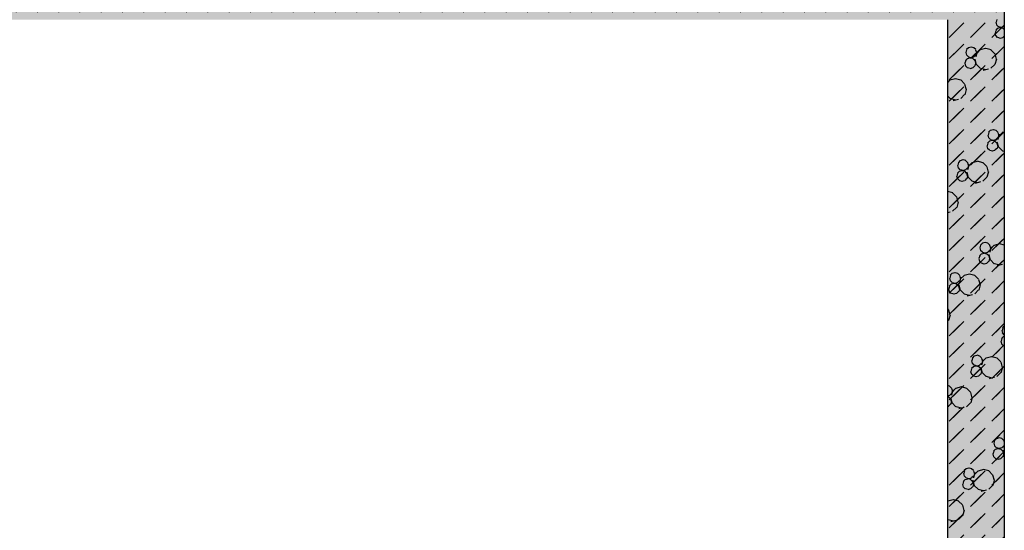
# Model space of a CAD drawing. Header units: millimetres. Extents: x 226749 to 325316, y -44191 to 40236.
# Tile 35 of 164: x 278978 to 283128, y -36980 to -34830. Entities that reach past the tile are written whole.
import ezdxf

# ---------------------------------------------------------------- set-up
doc = ezdxf.new("R2010")
doc.units = ezdxf.units.MM
doc.header["$LTSCALE"] = 100

msp = doc.modelspace()

# ---------------------------------------------------------------- hatches: boundary and pattern name
h = msp.add_hatch()
h.set_pattern_fill('DASH', color=256, scale=20, angle=45)
h.set_pattern_definition([(45, (312278.43, 34080), (0, 89.80256), [63.5, -63.5])])
edge = h.paths.add_edge_path()
edge.add_line((283128.43, -38820), (283128.43, -38220))
edge.add_line((283128.43, -38220), (282888.43, -38220))
edge.add_line((282888.43, -38220), (282888.43, -38580))
edge.add_line((282888.43, -38580), (282281.38, -38580))
edge.add_line((282281.38, -38580), (282281.38, -38668.8))
edge.add_arc((282293.38, -38668.8), 12, 180, 270)
edge.add_line((282293.38, -38680.8), (282333.43, -38680.8))
edge.add_line((282333.43, -38680.8), (282333.43, -38690))
edge.add_line((282333.43, -38690), (282278.43, -38690))
edge.add_line((282278.43, -38690), (282278.43, -38820))
edge.add_line((282278.43, -38820), (283128.43, -38820))
h.paths.add_polyline_path([(282888.43, -38220), (283128.43, -38220), (283128.43, -34590), (282134.62, -34590), (282134.62, -34830), (282888.43, -34830)])
h.paths.add_polyline_path([(282134.62, -34830), (282134.62, -34590), (281134.62, -34590), (281134.62, -34830)])
h.paths.add_polyline_path([(281134.62, -34830), (281134.62, -34590), (280134.62, -34590), (280134.62, -34830)])
h.paths.add_polyline_path([(280134.62, -34830), (280134.62, -34590), (279134.62, -34590), (279134.62, -34830)])
h.paths.add_polyline_path([(279134.62, -34830), (279134.62, -34590), (278638.43, -34590), (278638.43, -34830)])
h.paths.add_polyline_path([(280641.91, -33180.71), (280641.91, -32669.29), (280341.91, -32669.29), (280341.91, -33180.71)])
h.paths.add_polyline_path([(278978.43, -38820), (278978.43, -38580), (278638.43, -38580), (278638.43, -38820)])
h.paths.add_polyline_path([(280878.43, -38820), (280878.43, -38580), (280278.43, -38580), (280278.43, -38820)])
edge = h.paths.add_edge_path()
edge.add_line((282078.43, -38580), (282078.43, -38820))
edge.add_line((282078.43, -38820), (282278.43, -38820))
edge.add_line((282278.43, -38820), (282278.43, -38690))
edge.add_line((282278.43, -38690), (282223.43, -38690))
edge.add_line((282223.43, -38690), (282223.43, -38680.8))
edge.add_line((282223.43, -38680.8), (282263.48, -38680.8))
edge.add_arc((282263.48, -38668.8), 12, 270, 360)
edge.add_line((282275.48, -38668.8), (282275.48, -38580))
edge.add_line((282275.48, -38580), (282078.43, -38580))
h = msp.add_hatch()
h.set_pattern_fill('BET_KOM', color=256, scale=15, angle=135, pattern_type=2)
h.set_pattern_definition([(135, (-1982200.04, 658671.7), (-127.27922, -127.27922), [23.2935, -288.4755]), (165, (-1982216.51, 658688.18), (-127.279202, -127.27915), [23.2935, -336.7065]), (195, (-1982239.01, 658694.205), (-127.2791504, -127.2792018), [23.2935, -600.2445]), (225, (-1982261.5, 658688.18), (220.453974, -220.453974), [23.2935, -156.7065]), (285, (-1982200.04, 658671.7), (127.27915, 127.279202), [23.2935, -336.7065]), (255, (-1982194.01, 658649.2), (127.2792018, 127.2791504), [23.2935, -600.2445]), (225, (-1982200.04, 658626.7), (220.453974, -220.453974), [23.2935, -156.7065]), (195, (-1982216.51, 658610.235), (127.2791504, 127.2792018), [23.2935, -600.243]), (255, (-1982277.98, 658671.7), (127.2792018, 127.2791504), [23.2935, -600.243]), (165, (-1982239.01, 658604.2), (127.279202, 127.27915), [23.2935, -336.7065]), (285, (-1982284.01, 658649.2), (-127.27915, -127.279202), [23.2935, -336.7065]), (135, (-1982261.51, 658610.23), (-127.27922, -127.27922), [23.2935, -288.4755]), (135, (-1982280.7, 658688.74), (-127.27922, -127.27922), [11.6475, -300.1215]), (165, (-1982288.94, 658696.97), (-127.279202, -127.27915), [11.6475, -348.3525]), (285, (-1982280.7, 658688.74), (127.27915, 127.279202), [11.6475, -348.3525]), (195, (-1982300.19, 658699.99), (-127.2791504, -127.2792018), [11.6475, -611.8905]), (255, (-1982277.69, 658677.49), (127.2792018, 127.2791504), [11.6475, -611.8905]), (225, (-1982311.44, 658696.97), (220.453974, -220.453974), [11.6475, -168.3525]), (225, (-1982280.7, 658666.24), (220.453974, -220.453974), [11.6475, -168.3525]), (255, (-1982319.675, 658688.74), (127.2792018, 127.2791504), [11.6475, -611.8905]), (195, (-1982288.94, 658658), (127.2791504, 127.2792018), [11.6475, -611.8905]), (285, (-1982322.69, 658677.49), (-127.27915, -127.279202), [11.6475, -348.3525]), (165, (-1982300.19, 658654.99), (127.279202, 127.27915), [11.6475, -348.3525]), (135, (-1982311.44, 658658), (-127.27922, -127.27922), [11.6475, -300.1215]), (135, (-1982284.69, 658643.23), (-127.27922, -127.27922), [11.6475, -300.1215]), (135, (-1982315.42, 658612.5), (-127.27922, -127.27922), [11.6475, -300.1215]), (165, (-1982292.92, 658651.47), (-127.279202, -127.27915), [11.6475, -348.3525]), (195, (-1982304.17, 658654.48), (-127.2791504, -127.2792018), [11.6475, -611.8905]), (225, (-1982315.42, 658651.47), (220.453974, -220.453974), [11.6475, -168.3525]), (225, (-1982284.7, 658620.73), (220.453974, -220.453974), [11.6475, -168.3525]), (255, (-1982323.66, 658643.23), (127.2792018, 127.2791504), [11.6475, -611.8905]), (285, (-1982326.67, 658631.98), (-127.27915, -127.279202), [11.6475, -348.3525]), (285, (-1982284.69, 658643.23), (127.27915, 127.279202), [11.6475, -348.3525]), (255, (-1982281.67, 658631.98), (127.2792018, 127.2791504), [11.6475, -611.8905]), (195, (-1982292.92, 658612.495), (127.2791504, 127.2792018), [11.6475, -611.8905]), (165, (-1982304.17, 658609.48), (127.279202, 127.27915), [11.6475, -348.3525])])
h.paths.add_polyline_path([(280878.43, -38580), (280278.43, -38580), (280278.43, -38820), (280878.43, -38820), (280878.43, -38745)])
h.paths.add_polyline_path([(282278.43, -38690), (282223.43, -38690), (282223.43, -38680.8), (282263.48, -38680.8, 0.4142136), (282275.48, -38668.8), (282275.48, -38580), (282078.43, -38580), (282078.43, -38820), (282278.43, -38820)])
h.paths.add_polyline_path([(283128.43, -38220), (282888.43, -38220), (282888.43, -38580), (282281.38, -38580), (282281.38, -38668.8, 0.4142136), (282293.38, -38680.8), (282333.43, -38680.8), (282333.43, -38690), (282278.43, -38690), (282278.43, -38820), (283128.43, -38820)])
h.paths.add_polyline_path([(283128.43, -34590), (282134.62, -34590), (282134.62, -34830), (282888.43, -34830), (282888.43, -38220), (283128.43, -38220)])
h.paths.add_polyline_path([(282134.62, -34590), (281134.62, -34590), (281134.62, -34830), (282134.62, -34830)])
h.paths.add_polyline_path([(281134.62, -34590), (280134.62, -34590), (280134.62, -34830), (281134.62, -34830)])
h.paths.add_polyline_path([(280134.62, -34590), (279134.62, -34590), (279134.62, -34830), (280134.62, -34830)])
h.paths.add_polyline_path([(279134.62, -34590), (278638.43, -34590), (278638.43, -34830), (279134.62, -34830)])

# ---------------------------------------------------------------- linework, layer by layer
for p, q in [((283128.43, -34590), (283128.43, -38820)), ((283128.43, -34590), (283128.43, -38820)), ((282888.43, -34830), (282888.43, -38580)), ((282888.43, -34830), (282888.43, -38580)), ((282896.7, -34904.21), (282941.6, -34859.31)), ((282986.5, -34904.21), (283031.4, -34859.31)), ((283076.31, -34904.21), (283121.21, -34859.31)), ((283092.9, -34840.88), (283095.92, -34852.13)), ((283096.83, -34829.35), (283093.82, -34840.6)), ((283104.37, -34859.43), (283096.13, -34851.2)), ((283128.43, -34857.87), (283126.87, -34859.43)), ((283088.92, -34886.38), (283091.94, -34897.64)), ((283092.85, -34874.85), (283089.84, -34886.1)), ((283100.39, -34865.97), (283092.15, -34874.2)), ((283100.39, -34904.94), (283092.15, -34896.7)), ((283111.42, -34863.88), (283100.17, -34866.9)), ((283116.32, -34863.1), (283105.07, -34860.08)), ((283123.59, -34866.62), (283112.34, -34863.6)), ((283126.65, -34860.36), (283115.4, -34863.38)), ((283128.43, -34899.39), (283122.88, -34904.94)), ((283128.43, -34871.51), (283122.89, -34865.97)), ((283112.34, -34908.6), (283101.09, -34905.59)), ((283122.67, -34905.87), (283111.42, -34908.88)), ((282896.7, -34994.01), (282941.6, -34949.11)), ((282965.62, -34968.16), (282968.64, -34979.41)), ((282969.55, -34956.63), (282966.54, -34967.88)), ((282977.09, -34947.74), (282968.85, -34955.98)), ((282977.09, -34986.71), (282968.85, -34978.47)), ((282988.12, -34945.66), (282976.87, -34948.67)), ((282986.5, -34994.01), (283031.4, -34949.11)), ((283000.29, -34948.39), (282989.04, -34945.38)), ((283007.82, -34955.97), (282999.59, -34947.74)), ((283007.82, -34978.48), (282999.59, -34986.71)), ((283007.61, -34956.91), (283010.62, -34968.16)), ((283013.85, -34963.94), (283007.82, -34986.44)), ((283011.54, -34967.88), (283008.52, -34979.13)), ((283027.02, -34956.54), (283010.55, -34973.01)), ((283049.3, -34951.44), (283026.8, -34957.47)), ((283072.72, -34957.19), (283050.22, -34951.16)), ((283088.49, -34973.01), (283072.02, -34956.54)), ((283076.31, -34994.01), (283121.21, -34949.11)), ((283088.27, -34973.94), (283094.3, -34996.44)), ((282961.64, -35013.66), (282964.66, -35024.91)), ((282965.57, -35002.13), (282962.56, -35013.38)), ((282973.11, -34993.25), (282964.87, -35001.48)), ((282973.11, -35032.22), (282964.87, -35023.98)), ((282984.14, -34991.16), (282972.89, -34994.18)), ((282989.04, -34990.38), (282977.79, -34987.36)), ((282996.31, -34993.9), (282985.06, -34990.88)), ((282999.37, -34987.64), (282988.12, -34990.66)), ((283003.84, -35001.48), (282995.61, -34993.25)), ((283003.84, -35023.98), (282995.61, -35032.22)), ((283003.63, -35002.41), (283006.64, -35013.67)), ((283004.3, -34996.44), (283010.33, -35018.94)), ((283007.56, -35013.38), (283004.54, -35024.63)), ((283027.02, -35034.48), (283010.55, -35018.01)), ((283088.49, -35018.01), (283072.02, -35034.48)), ((283095.22, -34996.16), (283089.19, -35018.66)), ((282896.7, -35083.82), (282941.6, -35038.91)), ((282985.06, -35035.88), (282973.81, -35032.87)), ((282995.39, -35033.15), (282984.14, -35036.16)), ((282986.5, -35083.82), (283031.4, -35038.91)), ((283050.22, -35041.16), (283027.72, -35035.13)), ((283062.08, -35038.01), (283039.58, -35044.04)), ((283076.31, -35083.82), (283121.21, -35038.91)), ((282899.74, -35083.81), (282888.43, -35095.12)), ((282922.02, -35078.72), (282899.52, -35084.75)), ((282945.44, -35084.47), (282922.94, -35078.44)), ((282961.21, -35100.29), (282944.74, -35083.81)), ((282960.99, -35101.22), (282967.02, -35123.72)), ((282899.74, -35161.76), (282888.43, -35150.45)), ((282896.7, -35173.62), (282941.6, -35128.72)), ((282961.21, -35145.29), (282944.74, -35161.76)), ((282967.94, -35123.44), (282961.91, -35145.94)), ((282986.5, -35173.62), (283031.4, -35128.72)), ((283076.31, -35173.62), (283121.21, -35128.72)), ((282922.94, -35168.44), (282900.44, -35162.41)), ((282934.8, -35165.29), (282912.3, -35171.32)), ((282896.7, -35263.42), (282941.6, -35218.52)), ((282986.5, -35263.42), (283031.4, -35218.52)), ((283076.31, -35263.42), (283121.21, -35218.52)), ((282896.7, -35353.22), (282941.6, -35308.32)), ((282986.5, -35353.22), (283031.4, -35308.32)), ((283058.8, -35315.89), (283061.81, -35327.14)), ((283062.73, -35304.36), (283059.71, -35315.61)), ((283070.26, -35295.47), (283062.03, -35303.71)), ((283081.3, -35293.39), (283070.05, -35296.41)), ((283076.31, -35353.22), (283121.21, -35308.32)), ((283093.46, -35296.12), (283082.21, -35293.11)), ((283101, -35303.71), (283092.76, -35295.47)), ((283100.78, -35304.64), (283103.8, -35315.89)), ((283107.02, -35311.67), (283101, -35334.17)), ((283104.71, -35315.61), (283101.7, -35326.86)), ((283120.19, -35304.27), (283103.72, -35320.74)), ((283128.43, -35302.94), (283119.98, -35305.2)), ((283058.75, -35349.87), (283055.73, -35361.12)), ((283066.28, -35340.98), (283058.04, -35349.22)), ((283070.26, -35334.44), (283062.03, -35326.21)), ((283077.32, -35338.9), (283066.07, -35341.91)), ((283082.21, -35338.11), (283070.96, -35335.1)), ((283089.48, -35341.63), (283078.23, -35338.62)), ((283092.55, -35335.38), (283081.3, -35338.39)), ((283097.02, -35349.22), (283088.78, -35340.98)), ((283101, -35326.21), (283092.76, -35334.44)), ((283096.8, -35350.15), (283099.82, -35361.4)), ((283097.48, -35344.17), (283103.51, -35366.67)), ((282896.7, -35443.03), (282941.6, -35398.12)), ((282986.5, -35443.03), (283031.4, -35398.12)), ((283054.82, -35361.4), (283057.83, -35372.65)), ((283066.28, -35379.95), (283058.05, -35371.72)), ((283078.23, -35383.62), (283066.98, -35380.6)), ((283076.31, -35443.03), (283121.21, -35398.12)), ((283088.57, -35380.88), (283077.32, -35383.9)), ((283097.02, -35371.72), (283088.78, -35379.95)), ((283100.73, -35361.12), (283097.72, -35372.37)), ((283120.19, -35382.21), (283103.72, -35365.74)), ((283128.43, -35384.88), (283120.89, -35382.86)), ((282935.45, -35431.64), (282932.43, -35442.89)), ((282942.98, -35422.75), (282934.75, -35430.99)), ((282954.02, -35420.67), (282942.77, -35423.68)), ((282966.18, -35423.4), (282954.93, -35420.39)), ((282973.72, -35430.99), (282965.48, -35422.75)), ((282973.5, -35431.92), (282976.52, -35443.17)), ((282979.75, -35438.95), (282973.72, -35461.45)), ((282992.91, -35431.55), (282976.44, -35448.02)), ((283015.2, -35426.45), (282992.7, -35432.48)), ((283038.61, -35432.2), (283016.11, -35426.17)), ((283054.38, -35448.02), (283037.91, -35431.55)), ((282931.47, -35477.15), (282928.45, -35488.4)), ((282939, -35468.26), (282930.77, -35476.49)), ((282931.52, -35443.17), (282934.53, -35454.42)), ((282942.98, -35461.72), (282934.75, -35453.49)), ((282950.04, -35466.18), (282938.79, -35469.19)), ((282954.93, -35465.39), (282943.68, -35462.38)), ((282962.2, -35468.91), (282950.95, -35465.9)), ((282965.27, -35462.66), (282954.02, -35465.67)), ((282969.74, -35476.49), (282961.5, -35468.26)), ((282973.72, -35453.49), (282965.48, -35461.72)), ((282969.52, -35477.43), (282972.54, -35488.68)), ((282970.2, -35471.45), (282976.23, -35493.95)), ((282977.43, -35442.89), (282974.42, -35454.14)), ((283054.17, -35448.95), (283060.2, -35471.45)), ((283061.11, -35471.17), (283055.08, -35493.67)), ((282896.7, -35532.83), (282941.6, -35487.93)), ((282927.54, -35488.68), (282930.55, -35499.93)), ((282939, -35507.23), (282930.77, -35498.99)), ((282950.95, -35510.9), (282939.7, -35507.88)), ((282961.29, -35508.16), (282950.04, -35511.18)), ((282969.74, -35498.99), (282961.5, -35507.23)), ((282973.45, -35488.4), (282970.44, -35499.65)), ((282992.91, -35509.49), (282976.44, -35493.02)), ((282986.5, -35532.83), (283031.4, -35487.93)), ((283016.11, -35516.17), (282993.61, -35510.14)), ((283027.97, -35513.03), (283005.47, -35519.06)), ((283054.38, -35493.02), (283037.91, -35509.49)), ((283076.31, -35532.83), (283121.21, -35487.93)), ((282911.33, -35559.48), (282888.83, -35553.45)), ((282927.1, -35575.3), (282910.63, -35558.83)), ((282896.7, -35622.63), (282941.6, -35577.73)), ((282926.89, -35576.23), (282932.92, -35598.73)), ((282933.83, -35598.45), (282927.8, -35620.95)), ((282986.5, -35622.63), (283031.4, -35577.73)), ((283076.31, -35622.63), (283121.21, -35577.73)), ((282900.69, -35640.31), (282888.43, -35643.59)), ((282888.83, -35643.45), (282888.43, -35643.34)), ((282927.1, -35620.3), (282910.63, -35636.77)), ((282896.7, -35712.43), (282941.6, -35667.53)), ((282986.5, -35712.43), (283031.4, -35667.53)), ((283076.31, -35712.43), (283121.21, -35667.53)), ((282896.7, -35802.24), (282941.6, -35757.34)), ((282986.5, -35802.24), (283031.4, -35757.34)), ((283036.16, -35770.49), (283027.92, -35778.72)), ((283047.19, -35768.4), (283035.94, -35771.42)), ((283059.36, -35771.14), (283048.11, -35768.12)), ((283066.89, -35778.72), (283058.66, -35770.48)), ((283076.31, -35802.24), (283121.21, -35757.34)), ((283024.69, -35790.9), (283027.71, -35802.15)), ((283028.62, -35779.37), (283025.61, -35790.62)), ((283036.16, -35809.46), (283027.92, -35801.22)), ((283043.21, -35813.91), (283031.96, -35816.92)), ((283048.11, -35813.12), (283036.86, -35810.11)), ((283055.38, -35816.64), (283044.13, -35813.63)), ((283058.44, -35810.39), (283047.19, -35813.4)), ((283066.89, -35801.22), (283058.66, -35809.46)), ((283066.68, -35779.65), (283069.69, -35790.9)), ((283072.92, -35786.68), (283066.89, -35809.18)), ((283070.61, -35790.62), (283067.59, -35801.87)), ((283086.09, -35779.28), (283069.62, -35795.75)), ((283108.37, -35774.18), (283085.87, -35780.21)), ((283128.43, -35779.03), (283109.29, -35773.9)), ((282896.7, -35892.04), (282941.6, -35847.14)), ((282986.5, -35892.04), (283031.4, -35847.14)), ((283020.71, -35836.41), (283023.73, -35847.66)), ((283024.64, -35824.88), (283021.63, -35836.13)), ((283032.18, -35815.99), (283023.94, -35824.23)), ((283032.18, -35854.96), (283023.94, -35846.73)), ((283044.13, -35858.63), (283032.88, -35855.61)), ((283054.46, -35855.89), (283043.21, -35858.91)), ((283062.91, -35824.23), (283054.68, -35815.99)), ((283062.91, -35846.73), (283054.68, -35854.96)), ((283062.7, -35825.16), (283065.71, -35836.41)), ((283063.37, -35819.18), (283069.4, -35841.68)), ((283066.63, -35836.13), (283063.61, -35847.38)), ((283086.09, -35857.22), (283069.62, -35840.75)), ((283076.31, -35892.04), (283121.21, -35847.14)), ((282919.92, -35895.68), (282908.67, -35898.7)), ((282932.08, -35898.42), (282920.83, -35895.4)), ((283109.29, -35863.9), (283086.79, -35857.87)), ((283121.15, -35860.76), (283098.65, -35866.79)), ((282896.7, -35981.84), (282941.6, -35936.94)), ((282897.41, -35918.18), (282900.43, -35929.43)), ((282901.34, -35906.65), (282898.33, -35917.9)), ((282908.88, -35897.76), (282900.64, -35906)), ((282908.88, -35936.74), (282900.64, -35928.5)), ((282920.83, -35940.4), (282909.58, -35937.39)), ((282931.17, -35937.67), (282919.91, -35940.68)), ((282939.61, -35906), (282931.38, -35897.76)), ((282939.61, -35928.5), (282931.38, -35936.74)), ((282939.4, -35906.93), (282942.41, -35918.18)), ((282945.64, -35913.96), (282939.61, -35936.46)), ((282943.33, -35917.9), (282940.32, -35929.15)), ((282958.81, -35906.56), (282942.34, -35923.03)), ((282981.09, -35901.46), (282958.59, -35907.49)), ((283004.51, -35907.21), (282982.01, -35901.18)), ((282986.5, -35981.84), (283031.4, -35936.94)), ((283020.28, -35923.03), (283003.81, -35906.56)), ((283020.06, -35923.96), (283026.09, -35946.46)), ((283076.31, -35981.84), (283121.21, -35936.94)), ((282893.43, -35963.69), (282896.45, -35974.94)), ((282897.36, -35952.16), (282894.35, -35963.41)), ((282904.9, -35943.27), (282896.66, -35951.51)), ((282904.9, -35982.24), (282896.66, -35974.01)), ((282915.93, -35941.19), (282904.68, -35944.2)), ((282928.1, -35943.92), (282916.85, -35940.91)), ((282935.63, -35951.51), (282927.4, -35943.27)), ((282935.63, -35974.01), (282927.4, -35982.24)), ((282935.42, -35952.44), (282938.43, -35963.69)), ((282936.09, -35946.46), (282942.12, -35968.96)), ((282939.35, -35963.41), (282936.33, -35974.66)), ((282958.81, -35984.5), (282942.34, -35968.03)), ((283020.28, -35968.03), (283003.81, -35984.5)), ((283027.01, -35946.18), (283020.98, -35968.68)), ((282916.85, -35985.91), (282905.6, -35982.89)), ((282927.18, -35983.17), (282915.93, -35986.19)), ((282982.01, -35991.18), (282959.51, -35985.15)), ((282993.87, -35988.04), (282971.37, -35994.07)), ((282893, -36050.31), (282888.43, -36045.74)), ((282892.78, -36051.24), (282898.81, -36073.74)), ((282896.7, -36071.64), (282941.6, -36026.74)), ((282986.5, -36071.64), (283031.4, -36026.74)), ((283076.31, -36071.64), (283121.21, -36026.74)), ((282893, -36095.31), (282888.43, -36099.88)), ((282899.73, -36073.46), (282893.7, -36095.96)), ((282896.7, -36161.45), (282941.6, -36116.55)), ((282986.5, -36161.45), (283031.4, -36116.55)), ((283076.31, -36161.45), (283121.21, -36116.55)), ((283117.87, -36138.64), (283120.88, -36149.89)), ((283121.8, -36127.11), (283118.78, -36138.36)), ((283128.43, -36119.12), (283121.1, -36126.45)), ((283113.89, -36184.14), (283116.9, -36195.39)), ((283117.82, -36172.61), (283114.8, -36183.86)), ((283125.35, -36163.72), (283117.11, -36171.96)), ((283128.43, -36156.29), (283121.1, -36148.95)), ((283128.43, -36163.77), (283125.14, -36164.66)), ((282896.7, -36251.25), (282941.6, -36206.35)), ((282986.5, -36251.25), (283031.4, -36206.35)), ((283076.31, -36251.25), (283121.21, -36206.35)), ((283125.35, -36202.7), (283117.12, -36194.46)), ((283128.43, -36203.99), (283126.05, -36203.35)), ((282990.59, -36265.92), (282993.6, -36277.17)), ((282994.52, -36254.38), (282991.5, -36265.64)), ((283002.05, -36245.5), (282993.82, -36253.73)), ((283013.09, -36243.42), (283001.84, -36246.43)), ((283025.25, -36246.15), (283014, -36243.13)), ((283032.79, -36253.73), (283024.55, -36245.5)), ((283032.57, -36254.67), (283035.59, -36265.92)), ((283038.82, -36261.69), (283032.79, -36284.19)), ((283036.51, -36265.63), (283033.49, -36276.89)), ((283051.98, -36254.29), (283035.51, -36270.76)), ((283074.27, -36249.2), (283051.77, -36255.23)), ((283097.68, -36254.95), (283075.18, -36248.92)), ((283113.45, -36270.76), (283096.98, -36254.29)), ((282896.7, -36341.05), (282941.6, -36296.15)), ((282986.5, -36341.05), (283031.4, -36296.15)), ((282986.61, -36311.42), (282989.62, -36322.67)), ((282990.54, -36299.89), (282987.52, -36311.14)), ((282998.07, -36291), (282989.84, -36299.24)), ((283002.05, -36284.47), (282993.82, -36276.23)), ((283009.11, -36288.92), (282997.86, -36291.94)), ((283014, -36288.14), (283002.75, -36285.12)), ((283021.27, -36291.66), (283010.02, -36288.64)), ((283024.34, -36285.4), (283013.09, -36288.42)), ((283028.81, -36299.24), (283020.57, -36291)), ((283032.79, -36276.23), (283024.55, -36284.47)), ((283028.59, -36300.17), (283031.61, -36311.42)), ((283029.27, -36294.2), (283035.3, -36316.7)), ((283032.52, -36311.14), (283029.51, -36322.39)), ((283076.31, -36341.05), (283121.21, -36296.15)), ((283113.24, -36271.7), (283119.27, -36294.2)), ((283120.18, -36293.92), (283114.15, -36316.42)), ((282998.07, -36329.98), (282989.84, -36321.74)), ((283010.02, -36333.64), (282998.77, -36330.63)), ((283020.36, -36330.91), (283009.11, -36333.92)), ((283028.81, -36321.74), (283020.57, -36329.98)), ((283051.98, -36332.24), (283035.51, -36315.76)), ((283075.18, -36338.92), (283052.68, -36332.89)), ((283087.04, -36335.77), (283064.54, -36341.8)), ((283113.45, -36315.76), (283096.98, -36332.24)), ((282897.98, -36373.43), (282888.43, -36370.87)), ((282896.7, -36430.85), (282941.6, -36385.95)), ((282905.51, -36381.01), (282897.27, -36372.78)), ((282905.3, -36381.94), (282908.31, -36393.19)), ((282911.54, -36388.97), (282905.51, -36411.47)), ((282909.23, -36392.91), (282906.21, -36404.16)), ((282924.7, -36381.57), (282908.23, -36398.04)), ((282946.99, -36376.48), (282924.49, -36382.51)), ((282970.4, -36382.22), (282947.9, -36376.2)), ((282986.17, -36398.04), (282969.7, -36381.57)), ((282986.5, -36430.85), (283031.4, -36385.95)), ((283076.31, -36430.85), (283121.21, -36385.95)), ((282897.06, -36412.68), (282888.43, -36414.99)), ((282893.99, -36418.94), (282888.43, -36417.44)), ((282901.53, -36426.52), (282893.29, -36418.28)), ((282905.51, -36403.51), (282897.27, -36411.75)), ((282901.32, -36427.45), (282904.33, -36438.7)), ((282901.99, -36421.48), (282908.02, -36443.97)), ((282985.96, -36398.98), (282991.99, -36421.48)), ((282992.9, -36421.2), (282986.87, -36443.7)), ((282893.08, -36458.19), (282888.43, -36459.43)), ((282901.53, -36449.02), (282893.29, -36457.26)), ((282896.7, -36520.66), (282941.6, -36475.76)), ((282905.24, -36438.42), (282902.23, -36449.67)), ((282924.7, -36459.51), (282908.23, -36443.04)), ((282947.9, -36466.2), (282925.4, -36460.17)), ((282959.76, -36463.05), (282937.26, -36469.08)), ((282986.17, -36443.04), (282969.7, -36459.51)), ((282986.5, -36520.66), (283031.4, -36475.76)), ((283076.31, -36520.66), (283121.21, -36475.76)), ((282896.7, -36610.46), (282941.6, -36565.56)), ((282986.5, -36610.46), (283031.4, -36565.56)), ((283076.31, -36610.46), (283121.21, -36565.56)), ((283087.69, -36602.12), (283084.68, -36613.37)), ((283095.23, -36593.23), (283086.99, -36601.47)), ((283106.27, -36591.15), (283095.01, -36594.16)), ((283118.43, -36593.88), (283107.18, -36590.87)), ((283125.96, -36601.47), (283117.73, -36593.23)), ((283125.75, -36602.4), (283128.43, -36612.41)), ((283091.25, -36638.74), (283083.01, -36646.97)), ((283083.76, -36613.65), (283086.78, -36624.9)), ((283095.23, -36632.2), (283086.99, -36623.97)), ((283102.28, -36636.66), (283091.03, -36639.67)), ((283107.18, -36635.87), (283095.93, -36632.85)), ((283114.45, -36639.39), (283103.2, -36636.37)), ((283117.51, -36633.13), (283106.26, -36636.15)), ((283121.98, -36646.97), (283113.75, -36638.74)), ((283125.96, -36623.97), (283117.73, -36632.2)), ((283122.44, -36641.93), (283128.43, -36664.28)), ((283128.43, -36622.71), (283125.96, -36631.92)), ((283128.43, -36618.03), (283126.67, -36624.62)), ((282896.7, -36700.26), (282941.6, -36655.36)), ((282986.5, -36700.26), (283031.4, -36655.36)), ((283076.31, -36700.26), (283121.21, -36655.36)), ((283079.78, -36659.16), (283082.8, -36670.41)), ((283083.71, -36647.62), (283080.7, -36658.87)), ((283091.25, -36677.71), (283083.01, -36669.47)), ((283103.2, -36681.37), (283091.95, -36678.36)), ((283113.53, -36678.64), (283102.28, -36681.66)), ((283121.98, -36669.47), (283113.75, -36677.71)), ((283121.77, -36647.91), (283124.78, -36659.16)), ((283125.7, -36658.87), (283122.68, -36670.13)), ((282967.95, -36720.51), (282959.71, -36728.75)), ((282978.99, -36718.43), (282967.74, -36721.44)), ((282991.15, -36721.16), (282979.9, -36718.15)), ((282998.68, -36728.75), (282990.45, -36720.51)), ((283040.16, -36724.21), (283017.66, -36730.24)), ((283063.58, -36729.96), (283041.08, -36723.93)), ((282896.7, -36790.06), (282941.6, -36745.16)), ((282963.97, -36766.02), (282955.73, -36774.25)), ((282956.49, -36740.93), (282959.5, -36752.18)), ((282960.41, -36729.4), (282957.4, -36740.65)), ((282967.95, -36759.48), (282959.71, -36751.24)), ((282975, -36763.93), (282963.75, -36766.95)), ((282979.9, -36763.15), (282968.65, -36760.13)), ((282987.17, -36766.67), (282975.92, -36763.65)), ((282990.24, -36760.41), (282978.99, -36763.43)), ((282994.7, -36774.25), (282986.47, -36766.02)), ((282986.5, -36790.06), (283031.4, -36745.16)), ((282998.68, -36751.25), (282990.45, -36759.48)), ((282998.47, -36729.68), (283001.49, -36740.93)), ((283004.71, -36736.7), (282998.68, -36759.2)), ((283002.4, -36740.65), (282999.39, -36751.9)), ((283017.88, -36729.31), (283001.41, -36745.78)), ((283079.35, -36745.78), (283062.88, -36729.31)), ((283076.31, -36790.06), (283121.21, -36745.16)), ((283079.13, -36746.71), (283085.16, -36769.21)), ((283086.08, -36768.93), (283080.05, -36791.43)), ((282952.5, -36786.43), (282955.52, -36797.69)), ((282956.43, -36774.9), (282953.42, -36786.15)), ((282963.97, -36804.99), (282955.73, -36796.75)), ((282975.92, -36808.65), (282964.67, -36805.64)), ((282986.25, -36805.92), (282975, -36808.93)), ((282994.7, -36796.75), (282986.47, -36804.99)), ((282994.49, -36775.19), (282997.5, -36786.44)), ((282995.16, -36769.21), (283001.19, -36791.71)), ((282998.42, -36786.15), (282995.4, -36797.4)), ((283017.88, -36807.25), (283001.41, -36790.78)), ((283041.08, -36813.93), (283018.58, -36807.9)), ((283079.35, -36790.78), (283062.88, -36807.25)), ((282912.88, -36851.49), (282890.38, -36857.52)), ((282896.7, -36879.87), (282941.6, -36834.97)), ((282936.3, -36857.24), (282913.8, -36851.21)), ((282986.5, -36879.87), (283031.4, -36834.97)), ((283052.93, -36810.79), (283030.43, -36816.82)), ((283076.31, -36879.87), (283121.21, -36834.97)), ((282890.6, -36856.59), (282888.43, -36858.75)), ((282952.07, -36873.06), (282935.6, -36856.59)), ((282951.85, -36873.99), (282957.88, -36896.49)), ((282890.6, -36934.53), (282888.43, -36932.36)), ((282896.7, -36969.67), (282941.6, -36924.77)), ((282952.07, -36918.06), (282935.6, -36934.53)), ((282958.8, -36896.21), (282952.77, -36918.71)), ((282986.5, -36969.67), (283031.4, -36924.77)), ((283076.31, -36969.67), (283121.21, -36924.77)), ((282913.8, -36941.21), (282891.3, -36935.18)), ((282925.65, -36938.07), (282903.15, -36944.1))]:
    msp.add_line(p, q)

doc.saveas('drawing.dxf')
